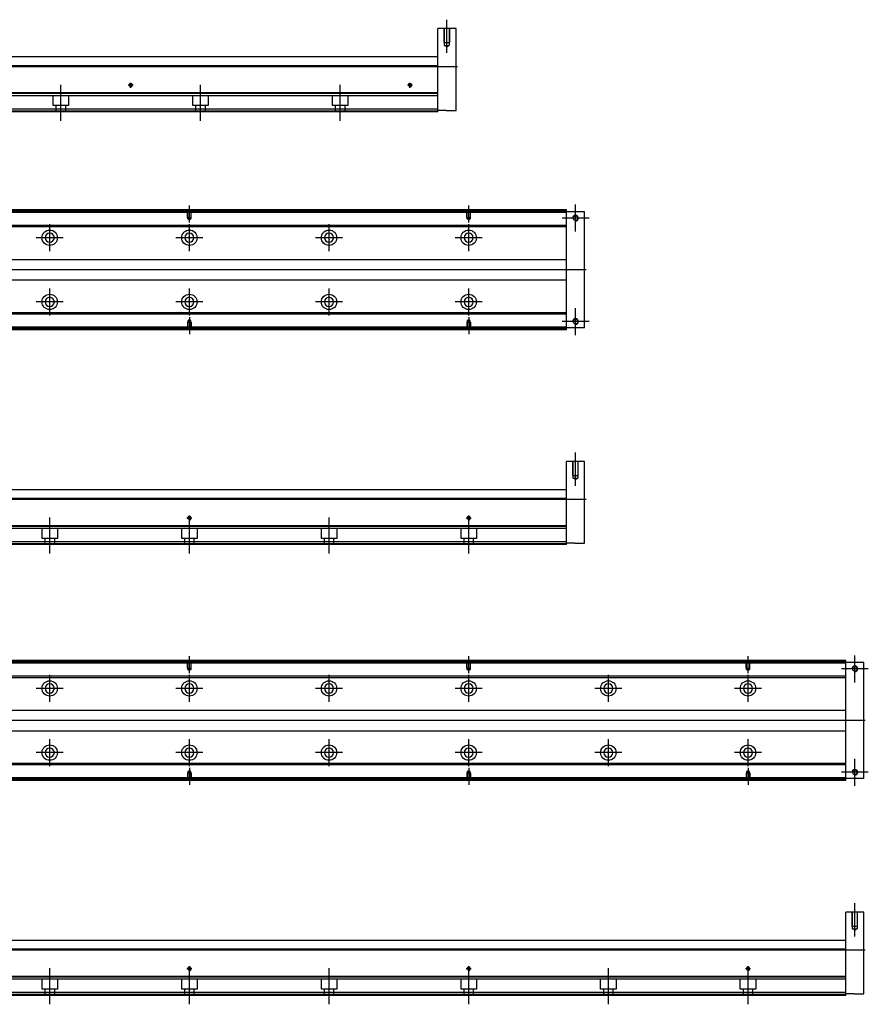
# Model space of a CAD drawing. Header units: millimetres. Extents: x -386 to 3135, y -1989 to 860.
# Tile 30 of 41: x 1964 to 2572, y -1937 to -1232. Entities that reach past the tile are written whole.
import ezdxf
from ezdxf.lldxf.tags import DXFTag

# ---------------------------------------------------------------- set-up
doc = ezdxf.new("R2010")
doc.units = ezdxf.units.MM
doc.layers.get('0').update_dxf_attribs({"linetype": 'CONTINUOUS'})
tags = doc.linetypes.add('DASHED', pattern=[25.72, 12.86, -12.86]).pattern_tags.tags
tags[6:7] = [DXFTag(74, 4), DXFTag(75, 0), DXFTag(340, '0'), DXFTag(46, 0.0), DXFTag(50, 0.0), DXFTag(44, 0.0), DXFTag(45, 0.0)]
tags[4:5] = [DXFTag(74, 4), DXFTag(75, 0), DXFTag(340, '0'), DXFTag(46, 0.0), DXFTag(50, 0.0), DXFTag(44, 0.0), DXFTag(45, 0.0)]

msp = doc.modelspace()

# ---------------------------------------------------------------- linework, layer by layer
at = {"ltscale": 0.2}
for p, q in [((2270.31, -1256.15), (2270.31, -1232.32)), ((1993.81, -1304.65), (1993.81, -1278.9)), ((2045.61, -1279.24), (2042.01, -1279.24)), ((2043.81, -1281.04), (2043.81, -1277.44)), ((2093.81, -1304.65), (2093.81, -1278.9)), ((2193.81, -1304.65), (2193.81, -1278.9)), ((2245.61, -1279.24), (2242.01, -1279.24)), ((2243.81, -1281.04), (2243.81, -1277.44)), ((2085.88, -1377.49), (2085.88, -1365.35)), ((2285.88, -1377.49), (2285.88, -1365.35)), ((2362.38, -1384), (2362.38, -1364.7)), ((1985.88, -1398), (1985.88, -1378.7)), ((2085.88, -1398), (2085.88, -1378.7)), ((2185.88, -1398), (2185.88, -1378.7)), ((2285.88, -1398), (2285.88, -1378.7)), ((2372.03, -1374.35), (2352.73, -1374.35)), ((1995.53, -1388.35), (1976.23, -1388.35)), ((2095.53, -1388.35), (2076.23, -1388.35)), ((2195.53, -1388.35), (2176.23, -1388.35)), ((2295.53, -1388.35), (2276.23, -1388.35)), ((1985.88, -1443.95), (1985.88, -1424.65)), ((2085.88, -1443.95), (2085.88, -1424.65)), ((2185.88, -1443.95), (2185.88, -1424.65)), ((2285.88, -1443.95), (2285.88, -1424.65)), ((1995.53, -1434.3), (1976.23, -1434.3)), ((2095.53, -1434.3), (2076.23, -1434.3)), ((2195.53, -1434.3), (2176.23, -1434.3)), ((2295.53, -1434.3), (2276.23, -1434.3)), ((2362.38, -1458), (2362.38, -1438.7)), ((2085.88, -1445.2), (2085.88, -1457.35)), ((2285.88, -1445.2), (2285.88, -1457.35)), ((2372.03, -1448.35), (2352.73, -1448.35)), ((2362.38, -1565.91), (2362.38, -1542.09)), ((1985.88, -1614.41), (1985.88, -1588.66)), ((2087.68, -1589), (2084.08, -1589)), ((2085.88, -1590.8), (2085.88, -1587.2)), ((2085.88, -1614.41), (2085.88, -1588.66)), ((2185.88, -1614.41), (2185.88, -1588.66)), ((2287.68, -1589), (2284.08, -1589)), ((2285.88, -1590.8), (2285.88, -1587.2)), ((2285.88, -1614.41), (2285.88, -1588.66)), ((2085.88, -1700.06), (2085.88, -1687.91)), ((2285.88, -1700.06), (2285.88, -1687.91)), ((2485.88, -1700.06), (2485.88, -1687.91)), ((2562.38, -1706.56), (2562.38, -1687.26)), ((2572.03, -1696.91), (2552.73, -1696.91)), ((1985.88, -1720.56), (1985.88, -1701.26)), ((2085.88, -1720.56), (2085.88, -1701.26)), ((2185.88, -1720.56), (2185.88, -1701.26)), ((2285.88, -1720.56), (2285.88, -1701.26)), ((2385.88, -1720.56), (2385.88, -1701.26)), ((2485.88, -1720.56), (2485.88, -1701.26)), ((1995.53, -1710.91), (1976.23, -1710.91)), ((2095.53, -1710.91), (2076.23, -1710.91)), ((2195.53, -1710.91), (2176.23, -1710.91)), ((2295.53, -1710.91), (2276.23, -1710.91)), ((2395.53, -1710.91), (2376.23, -1710.91)), ((2495.53, -1710.91), (2476.23, -1710.91)), ((1985.88, -1766.51), (1985.88, -1747.21)), ((2085.88, -1766.51), (2085.88, -1747.21)), ((2185.88, -1766.51), (2185.88, -1747.21)), ((2285.88, -1766.51), (2285.88, -1747.21)), ((2385.88, -1766.51), (2385.88, -1747.21)), ((2485.88, -1766.51), (2485.88, -1747.21)), ((1995.53, -1756.86), (1976.23, -1756.86)), ((2095.53, -1756.86), (2076.23, -1756.86)), ((2195.53, -1756.86), (2176.23, -1756.86)), ((2295.53, -1756.86), (2276.23, -1756.86)), ((2395.53, -1756.86), (2376.23, -1756.86)), ((2495.53, -1756.86), (2476.23, -1756.86)), ((2562.38, -1780.56), (2562.38, -1761.26)), ((2085.88, -1767.76), (2085.88, -1779.91)), ((2285.88, -1767.76), (2285.88, -1779.91)), ((2485.88, -1767.76), (2485.88, -1779.91)), ((2572.03, -1770.91), (2552.73, -1770.91)), ((2562.38, -1888.47), (2562.38, -1864.65)), ((1985.88, -1936.97), (1985.88, -1911.22)), ((2087.68, -1911.56), (2084.08, -1911.56)), ((2085.88, -1913.36), (2085.88, -1909.76)), ((2085.88, -1936.97), (2085.88, -1911.22)), ((2185.88, -1936.97), (2185.88, -1911.22)), ((2287.68, -1911.56), (2284.08, -1911.56)), ((2285.88, -1913.36), (2285.88, -1909.76)), ((2285.88, -1936.97), (2285.88, -1911.22)), ((2385.88, -1936.97), (2385.88, -1911.22)), ((2487.68, -1911.56), (2484.08, -1911.56)), ((2485.88, -1913.36), (2485.88, -1909.76)), ((2485.88, -1936.97), (2485.88, -1911.22))]:
    msp.add_line(p, q, dxfattribs=at)
at = {"linetype": 'Continuous'}
for p, q in [((2276.81, -1238.74), (2263.81, -1238.74)), ((2263.81, -1264.24), (2263.81, -1238.74)), ((2276.81, -1297.24), (2276.81, -1238.74)), ((1888.55, -1258.74), (2263.81, -1258.74)), ((2263.81, -1265.24), (1886.99, -1265.24)), ((2263.81, -1265.24), (2263.81, -1264.24)), ((2263.81, -1284.69), (2263.81, -1265.24)), ((2263.81, -1284.69), (1882.3, -1284.69)), ((2263.81, -1285.19), (2263.81, -1284.69)), ((2263.81, -1296.24), (2263.81, -1285.19)), ((2263.81, -1296.24), (1879.52, -1296.24)), ((2263.81, -1298.24), (2263.81, -1296.24)), ((2263.81, -1298.24), (1879.03, -1298.24)), ((2269.81, -1297.24), (2263.81, -1297.24)), ((2269.81, -1297.24), (2276.81, -1297.24)), ((2355.88, -1369.85), (1886.52, -1369.85)), ((2355.88, -1368.85), (1886.76, -1368.85)), ((2355.88, -1368.85), (2355.88, -1368.35)), ((2355.88, -1369.85), (2355.88, -1368.85)), ((2368.88, -1369.85), (2355.88, -1369.85)), ((2355.88, -1452.85), (2355.88, -1369.85)), ((2368.88, -1452.85), (2368.88, -1369.85)), ((2355.88, -1380.67), (1883.91, -1380.67)), ((2355.88, -1379.67), (1884.16, -1379.67)), ((1878.33, -1403.85), (2355.88, -1403.85)), ((2355.88, -1418.85), (1874.71, -1418.85)), ((2355.88, -1443.03), (1868.89, -1443.03)), ((2355.88, -1442.03), (1869.13, -1442.03)), ((2355.88, -1453.85), (1866.28, -1453.85)), ((2355.88, -1452.85), (1866.52, -1452.85)), ((2368.88, -1452.85), (2355.88, -1452.85)), ((2355.88, -1453.85), (2355.88, -1452.85)), ((2355.88, -1454.35), (2355.88, -1453.85)), ((2368.88, -1548.5), (2355.88, -1548.5)), ((2355.88, -1574), (2355.88, -1548.5)), ((2368.88, -1607), (2368.88, -1548.5)), ((1880.62, -1568.5), (2355.88, -1568.5)), ((2355.88, -1575), (1879.06, -1575)), ((2355.88, -1575), (2355.88, -1574)), ((2355.88, -1594.45), (2355.88, -1575)), ((2355.88, -1594.45), (1874.37, -1594.45)), ((2355.88, -1594.95), (2355.88, -1594.45)), ((2355.88, -1606), (2355.88, -1594.95)), ((2355.88, -1606), (1871.59, -1606)), ((2355.88, -1608), (2355.88, -1606)), ((2355.88, -1608), (1871.11, -1608)), ((2361.88, -1607), (2355.88, -1607)), ((2361.88, -1607), (2368.88, -1607)), ((2555.88, -1691.41), (2555.88, -1690.91)), ((2555.88, -1692.41), (1886.52, -1692.41)), ((2555.88, -1691.41), (1886.76, -1691.41)), ((2555.88, -1692.41), (2555.88, -1691.41)), ((2568.88, -1692.41), (2555.88, -1692.41)), ((2555.88, -1775.41), (2555.88, -1692.41)), ((2568.88, -1775.41), (2568.88, -1692.41)), ((2555.88, -1703.23), (1883.91, -1703.23)), ((2555.88, -1702.23), (1884.16, -1702.23)), ((1878.33, -1726.41), (2555.88, -1726.41)), ((2555.88, -1741.41), (1874.71, -1741.41)), ((2555.88, -1765.59), (1868.89, -1765.59)), ((2555.88, -1764.59), (1869.13, -1764.59)), ((2555.88, -1775.41), (1866.52, -1775.41)), ((2568.88, -1775.41), (2555.88, -1775.41)), ((2555.88, -1776.41), (2555.88, -1775.41)), ((2555.88, -1776.41), (1866.28, -1776.41)), ((2555.88, -1776.91), (2555.88, -1776.41)), ((2568.88, -1871.06), (2555.88, -1871.06)), ((2555.88, -1896.56), (2555.88, -1871.06)), ((2568.88, -1929.56), (2568.88, -1871.06)), ((1880.62, -1891.06), (2555.88, -1891.06)), ((2555.88, -1897.56), (1879.06, -1897.56)), ((2555.88, -1897.56), (2555.88, -1896.56)), ((2555.88, -1917.01), (2555.88, -1897.56)), ((2555.88, -1917.01), (1874.37, -1917.01)), ((2555.88, -1917.51), (2555.88, -1917.01)), ((2555.88, -1928.56), (2555.88, -1917.51)), ((2555.88, -1930.56), (1871.11, -1930.56)), ((2555.88, -1928.56), (1871.59, -1928.56)), ((2555.88, -1930.56), (2555.88, -1928.56)), ((2561.88, -1929.56), (2555.88, -1929.56)), ((2561.88, -1929.56), (2568.88, -1929.56))]:
    msp.add_line(p, q, dxfattribs=at)
at = {"linetype": 'DASHED', "ltscale": 0.1}
for p, q in [((2268.31, -1248.74), (2268.31, -1238.74)), ((2268.66, -1250.74), (2268.66, -1238.74)), ((2271.96, -1238.74), (2271.96, -1250.74)), ((2272.31, -1248.74), (2272.31, -1238.74)), ((2268.31, -1248.74), (2272.31, -1248.74)), ((2268.66, -1250.74), (2271.96, -1250.74)), ((2270.31, -1251.69), (2268.66, -1250.74)), ((2270.31, -1251.69), (2271.96, -1250.74)), ((2084.58, -1373.85), (2084.58, -1368.85)), ((2084.58, -1373.85), (2087.18, -1373.85)), ((2084.81, -1374.84), (2084.81, -1368.85)), ((2086.96, -1368.85), (2086.96, -1374.84)), ((2087.18, -1373.85), (2087.18, -1368.85)), ((2284.58, -1373.85), (2284.58, -1368.85)), ((2284.58, -1373.85), (2287.18, -1373.85)), ((2284.81, -1374.84), (2284.81, -1368.85)), ((2286.96, -1368.85), (2286.96, -1374.84)), ((2287.18, -1373.85), (2287.18, -1368.85)), ((2085.88, -1375.49), (2084.81, -1374.84)), ((2084.81, -1374.84), (2086.96, -1374.84)), ((2086.96, -1374.84), (2085.88, -1375.49)), ((2285.88, -1375.49), (2284.81, -1374.84)), ((2284.81, -1374.84), (2286.96, -1374.84)), ((2286.96, -1374.84), (2285.88, -1375.49)), ((2084.58, -1448.85), (2087.18, -1448.85)), ((2084.58, -1448.85), (2084.58, -1453.85)), ((2085.88, -1447.21), (2084.81, -1447.85)), ((2084.81, -1447.85), (2084.81, -1453.85)), ((2084.81, -1447.85), (2086.96, -1447.85)), ((2086.96, -1447.85), (2085.88, -1447.21)), ((2086.96, -1453.85), (2086.96, -1447.85)), ((2087.18, -1448.85), (2087.18, -1453.85)), ((2284.58, -1448.85), (2287.18, -1448.85)), ((2284.58, -1448.85), (2284.58, -1453.85)), ((2285.88, -1447.21), (2284.81, -1447.85)), ((2284.81, -1447.85), (2284.81, -1453.85)), ((2284.81, -1447.85), (2286.96, -1447.85)), ((2286.96, -1447.85), (2285.88, -1447.21)), ((2286.96, -1453.85), (2286.96, -1447.85)), ((2287.18, -1448.85), (2287.18, -1453.85)), ((2360.38, -1558.5), (2360.38, -1548.5)), ((2360.73, -1560.5), (2360.73, -1548.5)), ((2364.03, -1548.5), (2364.03, -1560.5)), ((2364.38, -1558.5), (2364.38, -1548.5)), ((2360.38, -1558.5), (2364.38, -1558.5)), ((2360.73, -1560.5), (2364.03, -1560.5)), ((2362.38, -1561.45), (2360.73, -1560.5)), ((2362.38, -1561.45), (2364.03, -1560.5)), ((2084.58, -1696.41), (2084.58, -1691.41)), ((2084.58, -1696.41), (2087.18, -1696.41)), ((2084.81, -1697.41), (2084.81, -1691.41)), ((2085.88, -1698.05), (2084.81, -1697.41)), ((2084.81, -1697.41), (2086.96, -1697.41)), ((2086.96, -1697.41), (2085.88, -1698.05)), ((2086.96, -1691.41), (2086.96, -1697.41)), ((2087.18, -1696.41), (2087.18, -1691.41)), ((2284.58, -1696.41), (2284.58, -1691.41)), ((2284.58, -1696.41), (2287.18, -1696.41)), ((2284.81, -1697.41), (2284.81, -1691.41)), ((2285.88, -1698.05), (2284.81, -1697.41)), ((2284.81, -1697.41), (2286.96, -1697.41)), ((2286.96, -1697.41), (2285.88, -1698.05)), ((2286.96, -1691.41), (2286.96, -1697.41)), ((2287.18, -1696.41), (2287.18, -1691.41)), ((2484.58, -1696.41), (2484.58, -1691.41)), ((2484.58, -1696.41), (2487.18, -1696.41)), ((2484.81, -1697.41), (2484.81, -1691.41)), ((2485.88, -1698.05), (2484.81, -1697.41)), ((2484.81, -1697.41), (2486.96, -1697.41)), ((2486.96, -1697.41), (2485.88, -1698.05)), ((2486.96, -1691.41), (2486.96, -1697.41)), ((2487.18, -1696.41), (2487.18, -1691.41)), ((2084.58, -1771.41), (2087.18, -1771.41)), ((2084.58, -1771.41), (2084.58, -1776.41)), ((2085.88, -1769.77), (2084.81, -1770.41)), ((2084.81, -1770.41), (2084.81, -1776.41)), ((2084.81, -1770.41), (2086.96, -1770.41)), ((2086.96, -1770.41), (2085.88, -1769.77)), ((2086.96, -1776.41), (2086.96, -1770.41)), ((2087.18, -1771.41), (2087.18, -1776.41)), ((2284.58, -1771.41), (2287.18, -1771.41)), ((2284.58, -1771.41), (2284.58, -1776.41)), ((2285.88, -1769.77), (2284.81, -1770.41)), ((2284.81, -1770.41), (2284.81, -1776.41)), ((2284.81, -1770.41), (2286.96, -1770.41)), ((2286.96, -1770.41), (2285.88, -1769.77)), ((2286.96, -1776.41), (2286.96, -1770.41)), ((2287.18, -1771.41), (2287.18, -1776.41)), ((2484.58, -1771.41), (2487.18, -1771.41)), ((2484.58, -1771.41), (2484.58, -1776.41)), ((2485.88, -1769.77), (2484.81, -1770.41)), ((2484.81, -1770.41), (2484.81, -1776.41)), ((2484.81, -1770.41), (2486.96, -1770.41)), ((2486.96, -1770.41), (2485.88, -1769.77)), ((2486.96, -1776.41), (2486.96, -1770.41)), ((2487.18, -1771.41), (2487.18, -1776.41)), ((2560.38, -1881.06), (2560.38, -1871.06)), ((2560.73, -1883.06), (2560.73, -1871.06)), ((2564.03, -1871.06), (2564.03, -1883.06)), ((2564.38, -1881.06), (2564.38, -1871.06)), ((2560.38, -1881.06), (2564.38, -1881.06)), ((2560.73, -1883.06), (2564.03, -1883.06)), ((2562.38, -1884.01), (2560.73, -1883.06)), ((2562.38, -1884.01), (2564.03, -1883.06))]:
    msp.add_line(p, q, dxfattribs=at)
for p, q in [((1535.81, -1265.74), (2277.81, -1265.74)), ((2369.88, -1411.39), (1527.88, -1411.35)), ((1527.88, -1575.5), (2369.88, -1575.5)), ((2569.88, -1733.95), (1527.88, -1733.91)), ((1527.88, -1898.06), (2569.88, -1898.06))]:
    msp.add_line(p, q)
at = {"linetype": 'DASHED'}
for p, q in [((2263.81, -1286.74), (1881.81, -1286.74)), ((1988.31, -1293.74), (1988.31, -1286.74)), ((1999.31, -1286.74), (1999.31, -1293.74)), ((2088.31, -1293.74), (2088.31, -1286.74)), ((2099.31, -1286.74), (2099.31, -1293.74)), ((2188.31, -1293.74), (2188.31, -1286.74)), ((2199.31, -1286.74), (2199.31, -1293.74)), ((1999.31, -1293.74), (1988.31, -1293.74)), ((1990.51, -1298.24), (1990.51, -1293.74)), ((1997.11, -1293.74), (1997.11, -1298.24)), ((2099.31, -1293.74), (2088.31, -1293.74)), ((2090.51, -1298.24), (2090.51, -1293.74)), ((2097.11, -1293.74), (2097.11, -1298.24)), ((2199.31, -1293.74), (2188.31, -1293.74)), ((2190.51, -1298.24), (2190.51, -1293.74)), ((2197.11, -1293.74), (2197.11, -1298.24)), ((2263.81, -1297.74), (1879.15, -1297.74)), ((2355.88, -1370.35), (1615.88, -1370.35)), ((2355.88, -1452.35), (1866.64, -1452.35)), ((2355.88, -1596.5), (1873.88, -1596.5)), ((1980.38, -1603.5), (1980.38, -1596.5)), ((1991.38, -1596.5), (1991.38, -1603.5)), ((2080.38, -1603.5), (2080.38, -1596.5)), ((2091.38, -1596.5), (2091.38, -1603.5)), ((2180.38, -1603.5), (2180.38, -1596.5)), ((2191.38, -1596.5), (2191.38, -1603.5)), ((2280.38, -1603.5), (2280.38, -1596.5)), ((2291.38, -1596.5), (2291.38, -1603.5)), ((1991.38, -1603.5), (1980.38, -1603.5)), ((1982.58, -1608), (1982.58, -1603.5)), ((1989.18, -1603.5), (1989.18, -1608)), ((2091.38, -1603.5), (2080.38, -1603.5)), ((2082.58, -1608), (2082.58, -1603.5)), ((2089.18, -1603.5), (2089.18, -1608)), ((2191.38, -1603.5), (2180.38, -1603.5)), ((2182.58, -1608), (2182.58, -1603.5)), ((2189.18, -1603.5), (2189.18, -1608)), ((2291.38, -1603.5), (2280.38, -1603.5)), ((2282.58, -1608), (2282.58, -1603.5)), ((2289.18, -1603.5), (2289.18, -1608)), ((2355.88, -1607.5), (1871.23, -1607.5)), ((2555.88, -1692.91), (1615.88, -1692.91)), ((2555.88, -1774.91), (1866.64, -1774.91)), ((2555.88, -1919.06), (1873.88, -1919.06)), ((1980.38, -1926.06), (1980.38, -1919.06)), ((1991.38, -1919.06), (1991.38, -1926.06)), ((2080.38, -1926.06), (2080.38, -1919.06)), ((2091.38, -1919.06), (2091.38, -1926.06)), ((2180.38, -1926.06), (2180.38, -1919.06)), ((2191.38, -1919.06), (2191.38, -1926.06)), ((2280.38, -1926.06), (2280.38, -1919.06)), ((2291.38, -1919.06), (2291.38, -1926.06)), ((2380.38, -1926.06), (2380.38, -1919.06)), ((2391.38, -1919.06), (2391.38, -1926.06)), ((2480.38, -1926.06), (2480.38, -1919.06)), ((2491.38, -1919.06), (2491.38, -1926.06)), ((2555.88, -1930.06), (1871.23, -1930.06)), ((1991.38, -1926.06), (1980.38, -1926.06)), ((1982.58, -1930.56), (1982.58, -1926.06)), ((1989.18, -1926.06), (1989.18, -1930.56)), ((2091.38, -1926.06), (2080.38, -1926.06)), ((2082.58, -1930.56), (2082.58, -1926.06)), ((2089.18, -1926.06), (2089.18, -1930.56)), ((2191.38, -1926.06), (2180.38, -1926.06)), ((2182.58, -1930.56), (2182.58, -1926.06)), ((2189.18, -1926.06), (2189.18, -1930.56)), ((2291.38, -1926.06), (2280.38, -1926.06)), ((2282.58, -1930.56), (2282.58, -1926.06)), ((2289.18, -1926.06), (2289.18, -1930.56)), ((2391.38, -1926.06), (2380.38, -1926.06)), ((2382.58, -1930.56), (2382.58, -1926.06)), ((2389.18, -1926.06), (2389.18, -1930.56)), ((2491.38, -1926.06), (2480.38, -1926.06)), ((2482.58, -1930.56), (2482.58, -1926.06)), ((2489.18, -1926.06), (2489.18, -1930.56))]:
    msp.add_line(p, q, dxfattribs=at)
at = {"linetype": 'Continuous'}
for centre, radius in [((2043.81, -1279.24), 1.07), ((2243.81, -1279.24), 1.07), ((2362.38, -1374.35), 1.65), ((1985.88, -1388.35), 5.5), ((2085.88, -1388.35), 5.5), ((2185.88, -1388.35), 5.5), ((2285.88, -1388.35), 5.5), ((1985.88, -1434.3), 5.5), ((2085.88, -1434.3), 5.5), ((2185.88, -1434.3), 5.5), ((2285.88, -1434.3), 5.5), ((2362.38, -1448.35), 1.65), ((2085.88, -1589), 1.07), ((2285.88, -1589), 1.07), ((2562.38, -1696.91), 1.65), ((1985.88, -1710.91), 5.5), ((2085.88, -1710.91), 5.5), ((2185.88, -1710.91), 5.5), ((2285.88, -1710.91), 5.5), ((2385.88, -1710.91), 5.5), ((2485.88, -1710.91), 5.5), ((1985.88, -1756.86), 5.5), ((2085.88, -1756.86), 5.5), ((2185.88, -1756.86), 5.5), ((2285.88, -1756.86), 5.5), ((2385.88, -1756.86), 5.5), ((2485.88, -1756.86), 5.5), ((2562.38, -1770.91), 1.65), ((2085.88, -1911.56), 1.07), ((2285.88, -1911.56), 1.07), ((2485.88, -1911.56), 1.07)]:
    msp.add_circle(centre, radius, dxfattribs=at)
at = {"linetype": 'Continuous', "extrusion": (0, 0, -1)}
for centre in [(-1985.88, -1388.35), (-2085.88, -1388.35), (-2185.88, -1388.35), (-2285.88, -1388.35), (-1985.88, -1710.91), (-2085.88, -1710.91), (-2185.88, -1710.91), (-2285.88, -1710.91), (-2385.88, -1710.91), (-2485.88, -1710.91)]:
    msp.add_circle(centre, 3.3, dxfattribs=at)
at = {"linetype": 'Continuous', "extrusion": (-1e-16, 0, -1)}
for centre in [(-1985.88, -1434.3), (-2085.88, -1434.3), (-2185.88, -1434.3), (-2285.88, -1434.3), (-1985.88, -1756.86), (-2085.88, -1756.86), (-2185.88, -1756.86), (-2285.88, -1756.86), (-2385.88, -1756.86), (-2485.88, -1756.86)]:
    msp.add_circle(centre, 3.3, dxfattribs=at)
for centre, radius in [((2043.81, -1279.24), 1.3), ((2243.81, -1279.24), 1.3), ((2362.38, -1374.35), 2), ((2362.38, -1448.35), 2), ((2085.88, -1589), 1.3), ((2285.88, -1589), 1.3), ((2562.38, -1696.91), 2), ((2562.38, -1770.91), 2), ((2085.88, -1911.56), 1.3), ((2285.88, -1911.56), 1.3), ((2485.88, -1911.56), 1.3)]:
    msp.add_arc(centre, radius, 270, 180)
at = {"linetype": 'Continuous'}
for points in [[(2263.81, -1285.19), (1887.32, -1285.19)], [(2355.88, -1368.35), (1886.88, -1368.35)], [(2355.88, -1454.35), (1866.16, -1454.35)], [(2355.88, -1594.95), (1879.39, -1594.95)], [(2555.88, -1690.91), (1886.88, -1690.91)], [(2555.88, -1776.91), (1866.16, -1776.91)], [(2555.88, -1917.51), (1879.39, -1917.51)]]:
    msp.add_open_spline(points, degree=1, dxfattribs=at)

doc.saveas('drawing.dxf')
